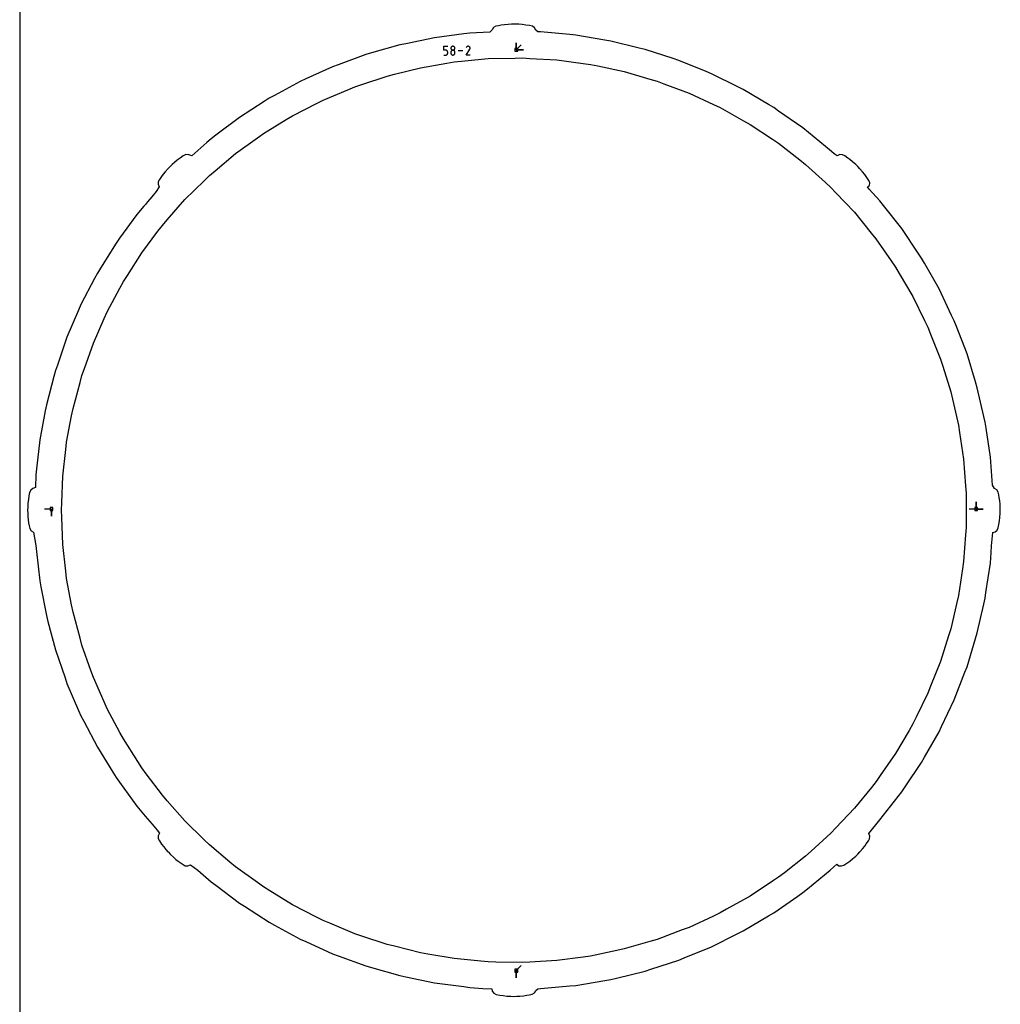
# Model space of a CAD drawing. Extents: x 0 to 600, y 0 to 900.
# Tile 7 of 21: x 0 to 197, y 602 to 800. Entities that reach past the tile are written whole.
import ezdxf

# ---------------------------------------------------------------- set-up
doc = ezdxf.new("R2010")
doc.units = 0

msp = doc.modelspace()

# ---------------------------------------------------------------- linework, layer by layer
at = {"layer": 'annotation', "color": 1}
for p, q in [((85.248596, 793.522392), (85.248596, 794.306104)), ((85.248596, 794.306104), (86.030211, 794.306104)), ((86.714659, 794.049608), (86.696481, 793.983674)), ((86.743597, 794.110378), (86.714659, 794.049608)), ((86.782184, 794.164866), (86.743597, 794.110378)), ((86.82931, 794.211955), (86.782184, 794.164866)), ((86.883864, 794.250527), (86.82931, 794.211955)), ((86.944735, 794.279462), (86.883864, 794.250527)), ((87.010812, 794.297643), (86.944735, 794.279462)), ((87.080983, 794.303952), (87.010812, 794.297643)), ((87.151154, 794.297643), (87.080983, 794.303952)), ((87.080983, 794.303952), (87.080983, 794.303952)), ((87.217231, 794.279462), (87.151154, 794.297643)), ((87.278102, 794.250527), (87.217231, 794.279462)), ((87.332656, 794.211955), (87.278102, 794.250527)), ((87.379782, 794.164866), (87.332656, 794.211955)), ((87.418369, 794.110378), (87.379782, 794.164866)), ((87.447307, 794.049608), (87.418369, 794.110378)), ((87.465485, 793.983674), (87.447307, 794.049608)), ((89.806561, 794.11041), (89.755241, 794.011963)), ((89.847288, 794.168162), (89.806561, 794.11041)), ((89.896151, 794.216371), (89.847288, 794.168162)), ((89.951665, 794.254651), (89.896151, 794.216371)), ((90.012342, 794.282617), (89.951665, 794.254651)), ((90.076697, 794.299883), (90.012342, 794.282617)), ((90.143244, 794.306061), (90.076697, 794.299883)), ((90.210497, 794.300768), (90.143244, 794.306061)), ((90.27697, 794.283615), (90.210497, 794.300768)), ((90.341177, 794.254218), (90.27697, 794.283615)), ((90.398602, 794.21344), (90.341177, 794.254218)), ((90.341177, 794.254218), (90.341177, 794.254218)), ((90.446616, 794.164507), (90.398602, 794.21344)), ((90.484792, 794.108918), (90.446616, 794.164507)), ((90.512702, 794.048174), (90.484792, 794.108918)), ((90.52992, 793.983773), (90.512702, 794.048174)), ((99.824087, 793.5823), (99.824087, 795.01105)), ((99.824087, 793.5823), (99.824087, 795.01105)), ((99.824087, 795.01105), (99.824087, 793.5823)), ((99.824087, 793.5823), (99.824087, 795.01105)), ((99.824087, 795.01105), (99.824087, 793.5823)), ((99.824087, 793.5823), (100.834365, 794.592579)), ((85.639403, 793.522392), (85.248596, 793.522392)), ((85.248596, 792.5462), (85.639403, 792.5462)), ((85.709575, 793.516119), (85.639403, 793.522392)), ((85.639403, 792.5462), (85.709546, 792.552507)), ((85.639403, 792.5462), (85.639403, 792.5462)), ((85.709546, 792.552507), (85.775607, 792.570689)), ((85.775651, 793.498029), (85.709575, 793.516119)), ((85.775607, 792.570689), (85.836473, 792.599638)), ((85.836522, 793.469212), (85.775651, 793.498029)), ((85.836473, 792.599638), (85.891031, 792.638248)), ((85.891076, 793.430758), (85.836522, 793.469212)), ((85.891031, 792.638248), (85.938166, 792.685411)), ((85.938202, 793.38376), (85.891076, 793.430758)), ((85.938166, 792.685411), (85.976765, 792.74002)), ((85.97679, 793.329308), (85.938202, 793.38376)), ((85.976765, 792.74002), (86.005715, 792.800968)), ((86.005728, 793.268492), (85.97679, 793.329308)), ((86.005715, 792.800968), (86.023902, 792.867147)), ((86.023905, 793.202405), (86.005728, 793.268492)), ((86.023902, 792.867147), (86.030211, 792.937449)), ((86.030211, 793.132136), (86.023905, 793.202405)), ((86.030211, 792.937449), (86.030211, 793.132136)), ((86.030211, 793.132136), (86.030211, 793.132136)), ((86.696481, 793.983674), (86.690175, 793.913696)), ((86.690175, 793.913696), (86.690175, 793.913696)), ((86.690175, 793.913696), (86.696485, 793.84339)), ((86.696481, 793.201361), (86.690175, 793.131087)), ((86.690175, 793.131087), (86.690175, 792.936401)), ((86.690175, 792.936401), (86.690175, 792.936401)), ((86.690175, 792.936401), (86.696485, 792.866132)), ((86.714659, 793.267525), (86.696481, 793.201361)), ((86.696485, 793.84339), (86.714671, 793.777201)), ((86.696485, 792.866132), (86.714671, 792.800045)), ((86.743597, 793.328468), (86.714659, 793.267525)), ((86.714671, 793.777201), (86.743621, 793.716238)), ((86.714671, 792.800045), (86.743621, 792.739229)), ((86.782184, 793.38308), (86.743597, 793.328468)), ((86.743621, 793.716238), (86.782221, 793.661612)), ((86.743621, 792.739229), (86.782221, 792.684777)), ((86.82931, 793.430253), (86.782184, 793.38308)), ((86.782221, 793.661612), (86.829356, 793.61443)), ((86.782221, 792.684777), (86.829356, 792.637779)), ((86.883864, 793.468874), (86.82931, 793.430253)), ((86.829356, 793.61443), (86.883913, 793.575803)), ((86.829356, 792.637779), (86.883913, 792.599325)), ((86.944735, 793.497836), (86.883864, 793.468874)), ((86.883913, 793.575803), (86.94478, 793.546839)), ((86.883913, 792.599325), (86.94478, 792.570508)), ((87.010812, 793.516026), (86.944735, 793.497836)), ((86.94478, 793.546839), (87.010841, 793.528647)), ((86.94478, 792.570508), (87.010841, 792.552418)), ((87.080983, 793.522337), (87.010812, 793.516026)), ((87.010841, 793.528647), (87.080983, 793.522337)), ((87.010841, 792.552418), (87.080983, 792.546145)), ((87.080983, 793.522337), (87.151125, 793.528647)), ((87.151154, 793.51603), (87.080983, 793.522337)), ((87.080983, 793.522337), (87.080983, 793.522337)), ((87.080983, 793.522337), (87.080983, 793.522337)), ((87.080983, 792.546145), (87.151125, 792.552418)), ((87.080983, 792.546145), (87.080983, 792.546145)), ((87.151125, 793.528647), (87.217186, 793.546839)), ((87.151125, 792.552418), (87.217186, 792.570508)), ((87.217231, 793.497848), (87.151154, 793.51603)), ((87.217186, 793.546839), (87.278053, 793.575803)), ((87.217186, 792.570508), (87.278053, 792.599325)), ((87.278102, 793.468899), (87.217231, 793.497848)), ((87.278053, 793.575803), (87.33261, 793.61443)), ((87.278053, 792.599325), (87.33261, 792.637779)), ((87.332656, 793.430289), (87.278102, 793.468899)), ((87.33261, 793.61443), (87.379745, 793.661612)), ((87.33261, 792.637779), (87.379745, 792.684777)), ((87.379782, 793.383126), (87.332656, 793.430289)), ((87.379745, 793.661612), (87.418345, 793.716238)), ((87.379745, 792.684777), (87.418345, 792.739229)), ((87.418369, 793.328517), (87.379782, 793.383126)), ((87.418345, 793.716238), (87.447295, 793.777201)), ((87.418345, 792.739229), (87.447295, 792.800045)), ((87.447307, 793.267569), (87.418369, 793.328517)), ((87.447295, 793.777201), (87.465481, 793.84339)), ((87.447295, 792.800045), (87.465481, 792.866132)), ((87.465485, 793.20139), (87.447307, 793.267569)), ((87.465481, 793.84339), (87.471791, 793.913696)), ((87.465481, 792.866132), (87.471791, 792.936401)), ((87.471791, 793.913696), (87.465485, 793.983674)), ((87.471791, 793.131087), (87.465485, 793.20139)), ((87.471791, 793.913696), (87.471791, 793.913696)), ((87.471791, 792.936401), (87.471791, 793.131087)), ((87.471791, 793.131087), (87.471791, 793.131087)), ((89.094206, 793.426152), (88.13192, 793.426152)), ((89.754137, 792.546186), (90.476376, 793.708897)), ((90.535753, 792.546186), (89.754137, 792.546186)), ((90.476376, 793.708897), (90.477239, 793.709965)), ((90.476376, 793.708897), (90.476376, 793.708897)), ((90.477239, 793.709965), (90.478067, 793.711043)), ((90.478067, 793.711043), (90.478865, 793.712138)), ((90.478865, 793.712138), (90.479638, 793.713261)), ((90.479638, 793.713261), (90.480393, 793.714421)), ((90.480393, 793.714421), (90.481134, 793.715625)), ((90.481134, 793.715625), (90.481866, 793.716884)), ((90.481866, 793.716884), (90.482596, 793.718207)), ((90.482596, 793.718207), (90.483329, 793.719602)), ((90.483329, 793.719602), (90.51315, 793.783631)), ((90.483329, 793.719602), (90.483329, 793.719602)), ((90.51315, 793.783631), (90.530571, 793.850002)), ((90.536018, 793.917216), (90.52992, 793.983773)), ((90.530571, 793.850002), (90.536018, 793.917216)), ((99.824087, 793.5823), (101.252837, 793.5823)), ((99.824087, 793.5823), (101.252837, 793.5823)), ((101.252837, 793.5823), (99.824087, 793.5823)), ((6.393569, 701.238039), (4.964819, 701.238039)), ((6.393569, 701.238039), (6.393569, 699.809289)), ((6.393569, 701.238039), (6.393569, 699.809289)), ((6.393569, 699.809289), (6.393569, 701.238039)), ((192.259459, 701.238663), (190.83071, 701.238663)), ((192.259459, 701.238663), (192.259459, 702.667413)), ((192.259459, 701.238663), (192.259459, 702.667413)), ((192.259459, 702.667413), (192.259459, 701.238663)), ((192.259459, 701.238663), (192.259459, 702.667413)), ((192.259459, 702.667413), (192.259459, 701.238663)), ((192.259459, 701.238663), (193.688209, 701.238663)), ((192.259459, 701.238663), (193.688209, 701.238663)), ((193.688209, 701.238663), (192.259459, 701.238663)), ((99.824062, 608.418896), (100.83434, 609.429174)), ((99.824062, 608.418896), (99.824062, 606.990146)), ((99.824062, 608.418896), (99.824062, 606.990146)), ((99.824062, 606.990146), (99.824062, 608.418896))]:
    msp.add_line(p, q, dxfattribs=at)
at = {"layer": 'boundary', "color": 5}
for p, q in [((95.235556, 798.064635), (94.950785, 797.604224)), ((95.70359, 798.339682), (95.235556, 798.064635)), ((96.246158, 798.449334), (95.70359, 798.339682)), ((96.791561, 798.548619), (96.246158, 798.449334)), ((97.445373, 798.643537), (96.791561, 798.548619)), ((98.154435, 798.713774), (97.445373, 798.643537)), ((98.876832, 798.755591), (98.154435, 798.713774)), ((99.472865, 798.760879), (98.876832, 798.755591)), ((100.303416, 798.732128), (99.472865, 798.760879)), ((101.02562, 798.667069), (100.303416, 798.732128)), ((101.736523, 798.576459), (101.02562, 798.667069)), ((102.447161, 798.457031), (101.736523, 798.576459)), ((103.066932, 798.320249), (102.447161, 798.457031)), ((103.492077, 798.039734), (103.066932, 798.320249)), ((103.762626, 797.553972), (103.492077, 798.039734)), ((83.398974, 796.023503), (77.599538, 794.82809)), ((89.270766, 796.787307), (83.398974, 796.023503)), ((90.460124, 796.942023), (89.270766, 796.787307)), ((94.527694, 797.176321), (90.460124, 796.942023)), ((94.950785, 797.604224), (94.527694, 797.176321)), ((104.155687, 797.223738), (103.762626, 797.553972)), ((104.689388, 797.204965), (104.155687, 797.223738)), ((110.585051, 796.658679), (104.689388, 797.204965)), ((111.779263, 796.548016), (110.585051, 796.658679)), ((117.618878, 795.567743), (111.779263, 796.548016)), ((76.424913, 794.585972), (70.729532, 792.965531)), ((77.599538, 794.82809), (76.424913, 794.585972)), ((118.801659, 795.369191), (117.618878, 795.567743)), ((124.55316, 793.960284), (118.801659, 795.369191)), ((69.575989, 792.637321), (64.015823, 790.600654)), ((70.729532, 792.965531), (69.575989, 792.637321)), ((125.717954, 793.674946), (124.55316, 793.960284)), ((131.349493, 791.845142), (125.717954, 793.674946)), ((62.889697, 790.188162), (57.49515, 787.746476)), ((64.015823, 790.600654), (62.889697, 790.188162)), ((132.490182, 791.474509), (131.349493, 791.845142)), ((137.971236, 789.233831), (132.490182, 791.474509)), ((139.081366, 788.780004), (137.971236, 789.233831)), ((144.382021, 786.140613), (139.081366, 788.780004)), ((56.402538, 787.251932), (51.202941, 784.41842)), ((57.49515, 787.746476), (56.402538, 787.251932)), ((145.45561, 785.606034), (144.382021, 786.140613)), ((51.202941, 784.41842), (50.149912, 783.844576)), ((150.546936, 782.582327), (145.45561, 785.606034)), ((49.142143, 783.194528), (44.165992, 779.98477)), ((50.149912, 783.844576), (49.142143, 783.194528)), ((151.578038, 781.969956), (150.546936, 782.582327)), ((152.561118, 781.283111), (151.578038, 781.969956)), ((157.415236, 777.891683), (152.561118, 781.283111)), ((44.165992, 779.98477), (39.44048, 776.416208)), ((39.44048, 776.416208), (38.483406, 775.693461)), ((162.005562, 774.151085), (157.415236, 777.891683)), ((37.625202, 774.942919), (34.613364, 772.304007)), ((38.483406, 775.693461), (37.625202, 774.942919)), ((32.842798, 772.245593), (32.237629, 771.828916)), ((33.369756, 772.512911), (32.842798, 772.245593)), ((34.01177, 772.480567), (33.369756, 772.512911)), ((34.613364, 772.304007), (34.01177, 772.480567)), ((163.19965, 773.148122), (162.005562, 774.151085)), ((163.749801, 772.695698), (163.19965, 773.148122)), ((164.348527, 772.250355), (163.749801, 772.695698)), ((164.870369, 772.528856), (164.348527, 772.250355)), ((165.400057, 772.49424), (164.870369, 772.528856)), ((165.859739, 772.244131), (165.400057, 772.49424)), ((166.453913, 771.830393), (165.859739, 772.244131)), ((30.661054, 770.54693), (30.225356, 770.133109)), ((31.109822, 770.946401), (30.661054, 770.54693)), ((31.661855, 771.398364), (31.109822, 770.946401)), ((32.237629, 771.828916), (31.661855, 771.398364)), ((166.893934, 771.507886), (166.453913, 771.830393)), ((167.413159, 771.095528), (166.893934, 771.507886)), ((168.040843, 770.545506), (167.413159, 771.095528)), ((168.476404, 770.131689), (168.040843, 770.545506)), ((28.853437, 768.558146), (28.530307, 768.118166)), ((29.263168, 769.073088), (28.853437, 768.558146)), ((29.811222, 769.697764), (29.263168, 769.073088)), ((30.225356, 770.133109), (29.811222, 769.697764)), ((168.890546, 769.696209), (168.476404, 770.131689)), ((169.442121, 769.071286), (168.890546, 769.696209)), ((169.890154, 768.496463), (169.442121, 769.071286)), ((170.316139, 767.916135), (169.890154, 768.496463)), ((27.863593, 767.071924), (27.819099, 766.54582)), ((27.819099, 766.54582), (28.025371, 766.042657)), ((28.114444, 767.521686), (27.863593, 767.071924)), ((28.530307, 768.118166), (28.114444, 767.521686)), ((170.707351, 767.339268), (170.316139, 767.916135)), ((170.426676, 766.021702), (170.830119, 766.338989)), ((170.886811, 766.862292), (170.707351, 767.339268)), ((170.830119, 766.338989), (170.886811, 766.862292)), ((27.448465, 765.108265), (26.533366, 764.020528)), ((28.025371, 766.042657), (27.448465, 765.108265)), ((170.757828, 765.60231), (170.426676, 766.021702)), ((172.905305, 763.237479), (170.757828, 765.60231)), ((25.270949, 762.523541), (24.941532, 762.13291)), ((25.713976, 763.050317), (25.270949, 762.523541)), ((26.533366, 764.020528), (25.713976, 763.050317)), ((173.645588, 762.293962), (172.905305, 763.237479)), ((23.545562, 760.477082), (20.065084, 755.68663)), ((24.941532, 762.13291), (23.545562, 760.477082)), ((177.300771, 757.635331), (173.645588, 762.293962)), ((180.601908, 752.719504), (177.300771, 757.635331)), ((19.360156, 754.716386), (16.242853, 749.681841)), ((20.065084, 755.68663), (19.360156, 754.716386)), ((181.270506, 751.723867), (180.601908, 752.719504)), ((181.86375, 750.681567), (181.270506, 751.723867)), ((184.792817, 745.535338), (181.86375, 750.681567)), ((15.61152, 748.66221), (15.057216, 747.598742)), ((16.242853, 749.681841), (15.61152, 748.66221)), ((15.057216, 747.598742), (12.320219, 742.34765)), ((187.333841, 740.186837), (184.792817, 745.535338)), ((11.845973, 741.246161), (9.504307, 735.807337)), ((12.320219, 742.34765), (11.845973, 741.246161)), ((187.848504, 739.103552), (187.333841, 740.186837)), ((188.281754, 737.985213), (187.848504, 739.103552)), ((190.420792, 732.46372), (188.281754, 737.985213)), ((9.504307, 735.807337), (7.570703, 730.210464)), ((192.146261, 726.799333), (190.420792, 732.46372)), ((7.1791, 729.076959), (6.872284, 727.917637)), ((7.570703, 730.210464), (7.1791, 729.076959)), ((6.872284, 727.917637), (5.357287, 722.193218)), ((192.495737, 725.652057), (192.146261, 726.799333)), ((193.798186, 719.875411), (192.495737, 725.652057)), ((5.136891, 721.01423), (4.04886, 715.193819)), ((5.357287, 722.193218), (5.136891, 721.01423)), ((194.061938, 718.705614), (193.798186, 719.875411)), ((194.238587, 717.519502), (194.061938, 718.705614)), ((195.110868, 711.662398), (194.238587, 717.519502)), ((4.04886, 715.193819), (3.393597, 709.308664)), ((195.322266, 708.858836), (195.110868, 711.662398)), ((3.393597, 709.308664), (3.260888, 708.116723)), ((3.260888, 708.116723), (3.158102, 705.55551)), ((195.392876, 707.911462), (195.322266, 708.858836)), ((195.532165, 706.074715), (195.392876, 707.911462)), ((2.208756, 705.032244), (1.988498, 704.569803)), ((2.644991, 705.360124), (2.208756, 705.032244)), ((3.158102, 705.55551), (2.644991, 705.360124)), ((195.929437, 705.407724), (195.532165, 706.074715)), ((196.396548, 705.132749), (195.929437, 705.407724)), ((196.68232, 704.668616), (196.396548, 705.132749)), ((1.746063, 703.167314), (1.655343, 702.439629)), ((1.85436, 703.871153), (1.746063, 703.167314)), ((1.988498, 704.569803), (1.85436, 703.871153)), ((196.796493, 704.117349), (196.68232, 704.668616)), ((196.895738, 703.574179), (196.796493, 704.117349)), ((196.992012, 702.914487), (196.895738, 703.574179)), ((1.603073, 701.609037), (1.5875, 701.00606)), ((1.5875, 701.00606), (1.602625, 700.402913)), ((1.655343, 702.439629), (1.603073, 701.609037)), ((197.062638, 702.204825), (196.992012, 702.914487)), ((197.097494, 701.604374), (197.062638, 702.204825)), ((197.112841, 701.004045), (197.097494, 701.604374)), ((197.097767, 700.403264), (197.112841, 701.004045)), ((1.602625, 700.402913), (1.637451, 699.799111)), ((1.637451, 699.799111), (1.707025, 699.097572)), ((1.707025, 699.097572), (1.801711, 698.444929)), ((196.956225, 698.848079), (197.045894, 699.571347)), ((197.045894, 699.571347), (197.097767, 700.403264)), ((1.801711, 698.444929), (1.902497, 697.890959)), ((1.902497, 697.890959), (2.010249, 697.356826)), ((2.010249, 697.356826), (2.283722, 696.88857)), ((196.081244, 696.652569), (196.505202, 696.986159)), ((196.505202, 696.986159), (196.71654, 697.451288)), ((196.71654, 697.451288), (196.8471, 698.136508)), ((196.8471, 698.136508), (196.956225, 698.848079)), ((2.283722, 696.88857), (2.742907, 696.602542)), ((2.742907, 696.602542), (3.260801, 693.88508)), ((195.373232, 693.817555), (195.476137, 695.178571)), ((195.476137, 695.178571), (195.581787, 696.541589)), ((195.581787, 696.541589), (196.081244, 696.652569)), ((3.260801, 693.88508), (3.393271, 692.695221)), ((195.271768, 692.477903), (195.373232, 693.817555)), ((3.393271, 692.695221), (4.048716, 686.808135)), ((195.110976, 690.339265), (195.271768, 692.477903)), ((194.238474, 684.480556), (195.110976, 690.339265)), ((4.048716, 686.808135), (4.268718, 685.631198)), ((4.268718, 685.631198), (5.357107, 679.80864)), ((193.798768, 682.128288), (194.062103, 683.296276)), ((194.062103, 683.296276), (194.238474, 684.480556)), ((192.495958, 676.349931), (193.798768, 682.128288)), ((5.357107, 679.80864), (5.663442, 678.651115)), ((5.663442, 678.651115), (7.178875, 672.924869)), ((190.421036, 669.538099), (192.147069, 675.204565)), ((192.147069, 675.204565), (192.495958, 676.349931)), ((7.178875, 672.924869), (9.113058, 667.32618)), ((189.988456, 668.421452), (190.421036, 669.538099)), ((9.113058, 667.32618), (9.504043, 666.194443)), ((187.848725, 662.898113), (189.988456, 668.421452)), ((9.504043, 666.194443), (11.846436, 660.753895)), ((185.306881, 657.547772), (187.848725, 662.898113)), ((11.846436, 660.753895), (12.319968, 659.654049)), ((12.319968, 659.654049), (12.873439, 658.592158)), ((12.873439, 658.592158), (15.61117, 653.339556)), ((184.793124, 656.466381), (185.306881, 657.547772)), ((181.863138, 651.318484), (184.793124, 656.466381)), ((15.61117, 653.339556), (18.729354, 648.303497)), ((177.96868, 645.360406), (181.270878, 650.277902)), ((181.270878, 650.277902), (181.863138, 651.318484)), ((18.729354, 648.303497), (19.359737, 647.28539)), ((19.359737, 647.28539), (20.063599, 646.316605)), ((20.063599, 646.316605), (23.545308, 641.524413)), ((176.561917, 643.424157), (177.30112, 644.366307)), ((177.30112, 644.366307), (177.96868, 645.360406)), ((172.905512, 638.763928), (176.561917, 643.424157)), ((23.545308, 641.524413), (25.241218, 639.516815)), ((25.241218, 639.516815), (26.155934, 638.431697)), ((26.155934, 638.431697), (26.634454, 637.865021)), ((26.634454, 637.865021), (27.627857, 636.693608)), ((170.663679, 635.973348), (172.905512, 638.763928)), ((27.627857, 636.693608), (28.132569, 636.094344)), ((28.132569, 636.094344), (27.826779, 635.507593)), ((170.877778, 635.476396), (170.663679, 635.973348)), ((27.826779, 635.507593), (27.841622, 634.996035)), ((27.841622, 634.996035), (28.105684, 634.492519)), ((28.105684, 634.492519), (28.525579, 633.882888)), ((28.525579, 633.882888), (28.951589, 633.313369)), ((169.856953, 633.456215), (170.180173, 633.897178)), ((170.180173, 633.897178), (170.594029, 634.491563)), ((170.594029, 634.491563), (170.843277, 634.949355)), ((170.843277, 634.949355), (170.877778, 635.476396)), ((28.951589, 633.313369), (29.4017, 632.763411)), ((29.4017, 632.763411), (29.802315, 632.313198)), ((29.802315, 632.313198), (29.885194, 632.219706)), ((29.885194, 632.219706), (30.307402, 631.789542)), ((30.307402, 631.789542), (30.915695, 631.221683)), ((168.044066, 631.458708), (168.48123, 631.874389)), ((168.48123, 631.874389), (168.896719, 632.311781)), ((168.896719, 632.311781), (169.444885, 632.937407)), ((169.444885, 632.937407), (169.856953, 633.456215)), ((30.915695, 631.221683), (31.414393, 630.800709)), ((31.414393, 630.800709), (31.843366, 630.4672)), ((31.843366, 630.4672), (32.287202, 630.144837)), ((32.287202, 630.144837), (32.829688, 629.764511)), ((32.829688, 629.764511), (33.277356, 629.514639)), ((33.823706, 629.472822), (34.322793, 629.687048)), ((34.322793, 629.687048), (35.803646, 628.612199)), ((163.649456, 629.279232), (164.231696, 629.819675)), ((164.231696, 629.819675), (164.670519, 629.526978)), ((165.687367, 629.642628), (166.267525, 630.03592)), ((166.267525, 630.03592), (166.841377, 630.457125)), ((166.841377, 630.457125), (167.420108, 630.90803)), ((167.420108, 630.90803), (168.044066, 631.458708)), ((33.277356, 629.514639), (33.823706, 629.472822)), ((35.803646, 628.612199), (38.483042, 626.307997)), ((158.343995, 624.866341), (162.935761, 628.608169)), ((162.935761, 628.608169), (163.649456, 629.279232)), ((164.670519, 629.526978), (165.185436, 629.463104)), ((165.185436, 629.463104), (165.687367, 629.642628)), ((38.483042, 626.307997), (39.438604, 625.586383)), ((39.438604, 625.586383), (44.16551, 622.016756)), ((156.434132, 623.424061), (157.415716, 624.109883)), ((157.415716, 624.109883), (158.343995, 624.866341)), ((44.16551, 622.016756), (45.171606, 621.367779)), ((151.578608, 620.031572), (156.434132, 623.424061)), ((45.171606, 621.367779), (50.149327, 618.156958)), ((150.549276, 619.420252), (151.578608, 620.031572)), ((50.149327, 618.156958), (51.200673, 617.584021)), ((145.456295, 616.395521), (150.549276, 619.420252)), ((51.200673, 617.584021), (56.401938, 614.749555)), ((139.08206, 613.221503), (144.384451, 615.861803)), ((144.384451, 615.861803), (145.456295, 616.395521)), ((56.401938, 614.749555), (57.492782, 614.255802)), ((57.492782, 614.255802), (62.889122, 611.813247)), ((133.599167, 610.980015), (139.08206, 613.221503)), ((62.889122, 611.813247), (64.013391, 611.401425)), ((64.013391, 611.401425), (69.575408, 609.364054)), ((126.857347, 608.696458), (132.490839, 610.526913)), ((132.490839, 610.526913), (133.599167, 610.980015)), ((69.575408, 609.364054), (70.727025, 609.036386)), ((70.727025, 609.036386), (76.424306, 607.415362)), ((119.965381, 606.917059), (125.718624, 608.326462)), ((125.718624, 608.326462), (126.857347, 608.696458)), ((76.424306, 607.415362), (77.597007, 607.173631)), ((77.597007, 607.173631), (83.398365, 605.977798)), ((83.398365, 605.977798), (89.272318, 605.213664)), ((111.779742, 605.453235), (117.621413, 606.433897)), ((117.621413, 606.433897), (118.80233, 606.632143)), ((118.80233, 606.632143), (119.965381, 606.917059)), ((89.272318, 605.213664), (90.45969, 605.059203)), ((90.45969, 605.059203), (93.110656, 604.859561)), ((93.110656, 604.859561), (94.899076, 604.776532)), ((94.899076, 604.776532), (95.001555, 604.267254)), ((95.001555, 604.267254), (95.318347, 603.859288)), ((103.015507, 603.667625), (103.479785, 603.951747)), ((103.479785, 603.951747), (103.756021, 604.417599)), ((103.756021, 604.417599), (104.14077, 604.775218)), ((104.14077, 604.775218), (104.689272, 604.796202)), ((104.689272, 604.796202), (110.587688, 605.342772)), ((110.587688, 605.342772), (111.779742, 605.453235)), ((95.318347, 603.859288), (95.785168, 603.638093)), ((95.785168, 603.638093), (96.479634, 603.504809)), ((96.479634, 603.504809), (97.183539, 603.396487)), ((97.183539, 603.396487), (97.913682, 603.305544)), ((97.913682, 603.305544), (98.742386, 603.253505)), ((98.742386, 603.253505), (99.349028, 603.237958)), ((99.349028, 603.237958), (99.955804, 603.25343)), ((99.955804, 603.25343), (100.560149, 603.288596)), ((100.560149, 603.288596), (101.26226, 603.358539)), ((101.26226, 603.358539), (101.920783, 603.454583)), ((101.920783, 603.454583), (102.472548, 603.555329)), ((102.472548, 603.555329), (103.015507, 603.667625))]:
    msp.add_line(p, q, dxfattribs=at)
at = {"layer": 'frame', "color": 5}
msp.add_line((0, 900), (0, 0), dxfattribs=at)
at = {"layer": 'hole', "color": 5}
for p, q in [((100.109837, 793.86805), (99.538337, 793.86805)), ((99.538337, 793.86805), (99.538337, 793.29655)), ((99.538337, 793.29655), (100.109837, 793.29655)), ((100.109837, 793.29655), (100.109837, 793.86805)), ((80.549433, 790.004846), (85.865367, 790.919114)), ((85.865367, 790.919114), (87.334437, 791.171778)), ((87.334437, 791.171778), (88.81847, 791.312628)), ((88.81847, 791.312628), (94.188433, 791.822281)), ((94.188433, 791.822281), (99.581061, 791.924346)), ((99.581061, 791.924346), (101.071656, 791.95256)), ((101.071656, 791.95256), (102.560057, 791.867963)), ((102.560057, 791.867963), (107.945007, 791.561878)), ((107.945007, 791.561878), (113.29192, 790.849403)), ((113.29192, 790.849403), (114.769392, 790.652525)), ((114.769392, 790.652525), (116.227677, 790.344478)), ((116.227677, 790.344478), (121.505518, 789.229631)), ((68.754398, 786.622329), (73.872056, 788.328059)), ((73.872056, 788.328059), (75.317752, 788.691088)), ((75.317752, 788.691088), (80.549433, 790.004846)), ((121.505518, 789.229631), (126.683823, 787.718831)), ((65.96622, 785.574199), (67.340466, 786.151059)), ((67.340466, 786.151059), (68.754398, 786.622329)), ((126.683823, 787.718831), (128.114712, 787.301373)), ((128.114712, 787.301373), (129.50992, 786.776883)), ((129.50992, 786.776883), (134.559105, 784.878796)), ((60.99224, 783.486295), (65.96622, 785.574199)), ((134.559105, 784.878796), (139.450264, 782.604294)), ((54.863821, 780.349107), (59.665423, 782.807088)), ((59.665423, 782.807088), (60.99224, 783.486295)), ((139.450264, 782.604294), (140.801826, 781.975786)), ((53.59219, 779.571514), (54.863821, 780.349107)), ((140.801826, 781.975786), (145.507006, 779.337885)), ((48.990207, 776.757415), (53.59219, 779.571514)), ((145.507006, 779.337885), (146.807172, 778.608956)), ((146.807172, 778.608956), (151.299391, 775.622706)), ((47.781024, 775.885865), (48.990207, 776.757415)), ((43.405061, 772.731799), (47.781024, 775.885865)), ((151.299391, 775.622706), (152.540698, 774.79753)), ((152.540698, 774.79753), (156.794311, 771.480059)), ((39.280175, 769.255834), (43.405061, 772.731799)), ((156.794311, 771.480059), (157.969597, 770.563421)), ((157.969597, 770.563421), (161.960032, 766.933788)), ((37.076459, 767.251384), (38.140367, 768.29534)), ((38.140367, 768.29534), (39.280175, 769.255834)), ((33.226261, 763.473384), (37.076459, 767.251384)), ((161.960032, 766.933788), (163.062686, 765.930847)), ((163.062686, 765.930847), (164.086329, 764.847376)), ((164.086329, 764.847376), (167.790796, 760.926406)), ((29.672727, 759.414946), (33.226261, 763.473384)), ((167.790796, 760.926406), (171.188139, 756.736481)), ((28.690859, 758.293571), (29.672727, 759.414946)), ((24.560234, 752.785602), (27.796603, 757.101131)), ((27.796603, 757.101131), (28.690859, 758.293571)), ((171.188139, 756.736481), (172.126906, 755.578699)), ((172.126906, 755.578699), (175.19762, 751.143837)), ((21.659561, 748.237778), (24.560234, 752.785602)), ((175.19762, 751.143837), (176.046143, 749.918369)), ((176.046143, 749.918369), (176.799552, 748.632234)), ((176.799552, 748.632234), (179.526066, 743.97787)), ((20.153804, 745.66733), (20.858014, 746.981064)), ((20.858014, 746.981064), (21.659561, 748.237778)), ((17.605363, 740.913112), (20.153804, 745.66733)), ((179.526066, 743.97787), (181.892823, 739.130519)), ((17.00254, 739.549914), (17.605363, 740.913112)), ((14.820959, 734.616563), (17.00254, 739.549914)), ((181.892823, 739.130519), (182.546778, 737.79115)), ((182.546778, 737.79115), (183.097567, 736.406175)), ((13.018679, 729.532239), (14.820959, 734.616563)), ((183.097567, 736.406175), (185.090936, 731.39369)), ((185.090936, 731.39369), (185.535416, 729.970957)), ((12.520701, 728.127422), (13.018679, 729.532239)), ((185.535416, 729.970957), (187.143956, 724.822174)), ((10.71781, 721.482935), (12.130394, 726.688966)), ((12.130394, 726.688966), (12.520701, 728.127422)), ((187.143956, 724.822174), (187.479563, 723.369896)), ((187.479563, 723.369896), (188.694114, 718.114213)), ((10.437382, 720.018932), (10.71781, 721.482935)), ((9.42259, 714.721125), (10.437382, 720.018932)), ((188.694114, 718.114213), (188.918931, 716.640715)), ((188.918931, 716.640715), (189.732506, 711.30828)), ((8.642482, 707.880714), (9.253702, 713.240246)), ((9.253702, 713.240246), (9.42259, 714.721125)), ((189.732506, 711.30828), (190.140499, 705.929576)), ((8.438241, 702.488931), (8.642482, 707.880714)), ((190.140499, 705.929576), (190.253233, 704.443298)), ((190.253233, 704.443298), (190.253296, 699.047535)), ((6.679319, 701.523789), (6.107819, 701.523789)), ((6.107819, 701.523789), (6.107819, 700.952289)), ((6.107819, 700.952289), (6.679319, 700.952289)), ((6.679319, 700.952289), (6.679319, 701.523789)), ((8.381896, 701.000898), (8.438241, 702.488931)), ((8.438226, 699.513241), (8.381896, 701.000898)), ((192.545209, 701.524413), (191.973709, 701.524413)), ((191.973709, 701.524413), (191.973709, 700.952913)), ((191.973709, 700.952913), (192.545209, 700.952913)), ((192.545209, 700.952913), (192.545209, 701.524413)), ((8.642405, 694.121011), (8.438226, 699.513241)), ((190.253296, 699.047535), (190.253288, 697.5586)), ((190.253288, 697.5586), (190.140721, 696.074337)), ((190.140721, 696.074337), (189.732608, 690.693536)), ((9.253811, 688.759616), (8.642405, 694.121011)), ((189.508079, 689.221821), (188.694256, 683.887469)), ((189.732608, 690.693536), (189.508079, 689.221821)), ((9.422471, 687.280672), (9.253811, 688.759616)), ((10.437588, 681.980943), (9.422471, 687.280672)), ((188.694256, 683.887469), (188.359089, 682.437071)), ((10.717626, 680.518931), (10.437588, 681.980943)), ((188.359089, 682.437071), (187.144114, 677.179494)), ((12.130668, 675.311075), (10.717626, 680.518931)), ((12.520476, 673.874426), (12.130668, 675.311075)), ((186.700201, 675.758541), (185.091148, 670.60802)), ((187.144114, 677.179494), (186.700201, 675.758541)), ((14.32333, 668.788335), (12.520476, 673.874426)), ((185.091148, 670.60802), (183.097191, 665.593989)), ((14.820669, 667.385284), (14.32333, 668.788335)), ((17.00302, 662.450122), (14.820669, 667.385284)), ((183.097191, 665.593989), (182.547032, 664.210567)), ((182.547032, 664.210567), (180.179451, 659.361474)), ((17.605046, 661.088702), (17.00302, 662.450122)), ((20.154383, 656.332717), (17.605046, 661.088702)), ((179.526332, 658.023805), (178.773899, 656.73931)), ((180.179451, 659.361474), (179.526332, 658.023805)), ((20.857652, 655.020727), (20.154383, 656.332717)), ((178.773899, 656.73931), (176.046437, 652.083262)), ((23.759342, 650.471222), (20.857652, 655.020727)), ((176.046437, 652.083262), (172.974663, 647.646828)), ((24.559888, 649.216067), (23.759342, 650.471222)), ((25.453064, 648.025047), (24.559888, 649.216067)), ((28.690521, 643.708032), (25.453064, 648.025047)), ((172.974663, 647.646828), (172.12722, 646.422911)), ((172.12722, 646.422911), (171.189666, 645.266611)), ((29.671187, 642.588004), (28.690521, 643.708032)), ((171.189666, 645.266611), (167.791202, 641.075238)), ((33.225807, 638.528259), (29.671187, 642.588004)), ((167.791202, 641.075238), (164.085476, 637.152873)), ((37.077295, 634.748947), (33.225807, 638.528259)), ((163.063171, 636.070806), (159.071339, 632.439864)), ((164.085476, 637.152873), (163.063171, 636.070806)), ((38.13984, 633.706317), (37.077295, 634.748947)), ((42.266218, 630.22903), (38.13984, 633.706317)), ((159.071339, 632.439864), (157.970146, 631.438229)), ((43.404529, 629.269785), (42.266218, 630.22903)), ((157.970146, 631.438229), (153.715173, 628.119628)), ((47.782055, 626.114547), (43.404529, 629.269785)), ((153.715173, 628.119628), (152.54126, 627.204058)), ((48.989654, 625.244135), (47.782055, 626.114547)), ((151.301455, 626.379873), (146.807718, 623.39259)), ((152.54126, 627.204058), (151.301455, 626.379873)), ((50.259675, 624.467511), (48.989654, 625.244135)), ((54.863249, 621.652394), (50.259675, 624.467511)), ((146.807718, 623.39259), (142.100885, 620.753694)), ((59.666513, 619.193528), (54.863249, 621.652394)), ((140.802408, 620.025701), (139.45263, 619.39801)), ((142.100885, 620.753694), (140.802408, 620.025701)), ((60.991743, 618.515123), (59.666513, 619.193528)), ((62.364426, 617.938906), (60.991743, 618.515123)), ((67.339932, 615.850331), (62.364426, 617.938906)), ((139.45263, 619.39801), (134.55968, 617.122638)), ((68.752169, 615.379613), (67.339932, 615.850331)), ((133.166271, 616.598813), (128.115354, 614.700028)), ((134.55968, 617.122638), (133.166271, 616.598813)), ((73.871416, 613.673311), (68.752169, 615.379613)), ((126.686456, 614.283129), (121.506161, 612.771729)), ((128.115354, 614.700028), (126.686456, 614.283129)), ((75.315199, 613.31075), (73.871416, 613.673311)), ((80.548771, 611.996494), (75.315199, 613.31075)), ((82.015715, 611.74418), (80.548771, 611.996494)), ((120.049569, 612.464035), (114.770052, 611.348765)), ((121.506161, 612.771729), (120.049569, 612.464035)), ((87.333841, 610.829473), (82.015715, 611.74418)), ((92.706002, 610.31958), (87.333841, 610.829473)), ((94.187838, 610.178937), (92.706002, 610.31958)), ((95.676074, 610.150764), (94.187838, 610.178937)), ((101.071661, 610.048633), (95.676074, 610.150764)), ((102.557827, 610.133104), (101.071661, 610.048633)), ((107.945638, 610.439347), (102.557827, 610.133104)), ((113.294612, 611.152142), (107.945638, 610.439347)), ((114.770052, 611.348765), (113.294612, 611.152142)), ((100.109812, 608.704646), (99.538312, 608.704646)), ((99.538312, 608.704646), (99.538312, 608.133146)), ((99.538312, 608.133146), (100.109812, 608.133146)), ((100.109812, 608.133146), (100.109812, 608.704646))]:
    msp.add_line(p, q, dxfattribs=at)

doc.saveas('drawing.dxf')
